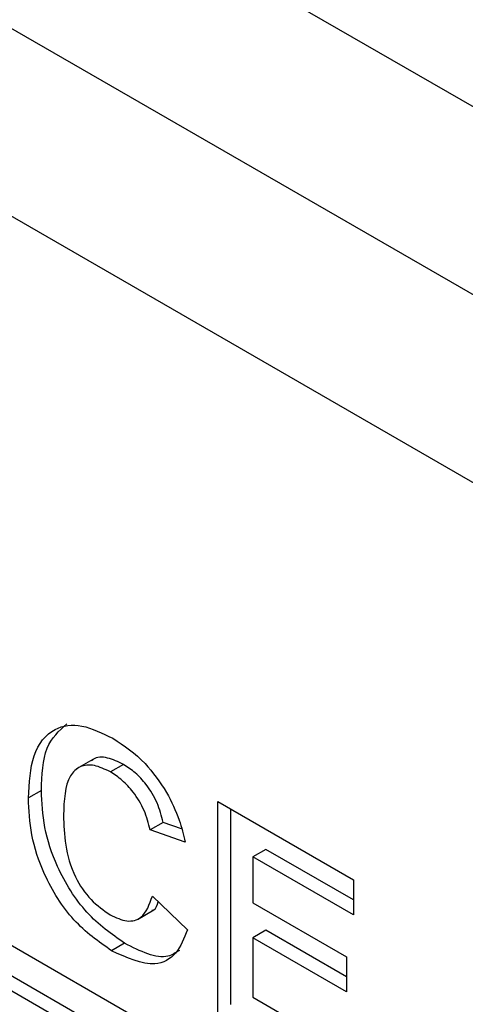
# Model space of a CAD drawing. Header units: inches. Extents: x 0.3 to 33.8, y 0.2 to 21.7.
# Tile 199 of 209: x 31.7213 to 31.7697, y 13.4944 to 13.6014. Entities that reach past the tile are written whole.
import ezdxf

# ---------------------------------------------------------------- set-up
doc = ezdxf.new("R2010")
doc.units = ezdxf.units.IN
doc.header["$MEASUREMENT"] = 0

msp = doc.modelspace()

# ---------------------------------------------------------------- linework, layer by layer
at = {"color": 7, "linetype": 'Continuous', "lineweight": 25}
for p, q in [((31.84778310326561, 13.54730203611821), (30.94622195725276, 14.06776220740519)), ((31.83010543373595, 13.53709693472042), (30.92854428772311, 14.0575571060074)), ((31.83010543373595, 13.53709693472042), (31.40584136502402, 13.78201936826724)), ((31.81242776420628, 13.52689183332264), (31.38816369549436, 13.77181426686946)), ((31.7666072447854, 13.47413899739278), (31.62942852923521, 13.55333058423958)), ((31.63084274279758, 13.54924774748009), (31.76802145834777, 13.47005616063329)), ((31.62942852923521, 13.54843133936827), (31.7666072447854, 13.46923975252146)), ((31.72922681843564, 13.52103172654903), (31.72745905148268, 13.52001121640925)), ((31.73255506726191, 13.52049123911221), (31.73114085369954, 13.51967483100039)), ((31.72365504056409, 13.51766457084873), (31.72224082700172, 13.5168481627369)), ((31.74280131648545, 13.51646079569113), (31.75752364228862, 13.50796177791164)), ((31.74280131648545, 13.49359765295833), (31.74280131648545, 13.51646079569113)), ((31.74421553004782, 13.49441406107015), (31.74421553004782, 13.51564438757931)), ((31.73685436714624, 13.51419878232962), (31.73544015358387, 13.51338237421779)), ((31.73885852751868, 13.51350467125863), (31.73685436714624, 13.51419878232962)), ((31.73924765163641, 13.51206370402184), (31.73544015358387, 13.51338237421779)), ((31.74802302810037, 13.51126865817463), (31.74660881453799, 13.51045225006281)), ((31.74660881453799, 13.51045225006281), (31.74660881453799, 13.50546925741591)), ((31.75752364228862, 13.50415125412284), (31.74660881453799, 13.51045225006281)), ((31.75752364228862, 13.50578407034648), (31.74802302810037, 13.51126865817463)), ((31.75752364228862, 13.50796177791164), (31.75752364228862, 13.50415125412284)), ((31.73569398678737, 13.50620102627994), (31.73950148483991, 13.5025374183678)), ((31.74660881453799, 13.50546925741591), (31.75676214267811, 13.49960786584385)), ((31.73408427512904, 13.50366391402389), (31.73585204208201, 13.50468442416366)), ((31.74802302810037, 13.50247514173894), (31.74660881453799, 13.50165873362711)), ((31.75676214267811, 13.4974301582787), (31.74802302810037, 13.50247514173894)), ((31.73268595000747, 13.50106994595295), (31.73127173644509, 13.50025353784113)), ((31.74660881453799, 13.50165873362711), (31.74660881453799, 13.4952101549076)), ((31.75676214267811, 13.49579734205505), (31.74660881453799, 13.50165873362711)), ((31.75676214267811, 13.49960786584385), (31.75676214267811, 13.49579734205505)), ((31.74660881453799, 13.4952101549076), (31.75777747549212, 13.48876262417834))]:
    msp.add_line(p, q, dxfattribs=at)
for points, knots in [([(31.72224082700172, 13.5168481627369), (31.72232954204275, 13.51847680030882), (31.72250641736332, 13.52172389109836), (31.72472970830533, 13.52454874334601), (31.72798440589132, 13.52499928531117), (31.73026490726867, 13.52388819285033), (31.73140658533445, 13.52333195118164)], [0, 0, 0, 0, 0.2806884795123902, 0.5596217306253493, 0.7795352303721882, 1, 1, 1, 1]), ([(31.72365504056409, 13.51766457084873), (31.72371652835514, 13.51933783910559), (31.72383469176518, 13.52255342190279), (31.72557305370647, 13.52414185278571), (31.72640683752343, 13.52490372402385)], [0, 0, 0, 0, 0.5203623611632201, 1, 1, 1, 1]), ([(31.73140658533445, 13.52333195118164), (31.73262202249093, 13.52252784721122), (31.73479278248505, 13.52109172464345), (31.73649543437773, 13.51857053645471), (31.73724474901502, 13.51746099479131)], [0, 0, 0, 0, 0.5599131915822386, 1, 1, 1, 1]), ([(31.73255506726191, 13.52049123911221), (31.73197198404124, 13.52076720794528), (31.73080681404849, 13.52131867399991), (31.72956741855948, 13.5213425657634), (31.72915611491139, 13.520931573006), (31.72909219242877, 13.52086769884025)], [0, 0, 0, 0, 0.4582974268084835, 0.9158116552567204, 1, 1, 1, 1]), ([(31.73114085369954, 13.51967483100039), (31.73054877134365, 13.51996406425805), (31.72936561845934, 13.5205420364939), (31.72779842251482, 13.52037633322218), (31.72620352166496, 13.51888650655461), (31.72611231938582, 13.51659345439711), (31.72604832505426, 13.5149844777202)], [0, 0, 0, 0, 0.1871500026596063, 0.3739801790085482, 0.5607377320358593, 1, 1, 1, 1]), ([(31.73685436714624, 13.51419878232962), (31.7366789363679, 13.51490700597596), (31.73632831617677, 13.51632247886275), (31.73516272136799, 13.51823166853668), (31.73385351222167, 13.51965232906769), (31.73298807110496, 13.52021148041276), (31.73255506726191, 13.52049123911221)], [0, 0, 0, 0, 0.2798299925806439, 0.5592749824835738, 0.7794932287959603, 0.9999999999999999, 0.9999999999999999, 0.9999999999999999, 0.9999999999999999]), ([(31.73544015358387, 13.51338237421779), (31.73526472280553, 13.51409059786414), (31.7349141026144, 13.51550607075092), (31.73374850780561, 13.51741526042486), (31.73243929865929, 13.51883592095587), (31.73157385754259, 13.51939507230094), (31.73114085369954, 13.51967483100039)], [0, 0, 0, 0, 0.2798299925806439, 0.5592749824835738, 0.7794932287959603, 0.9999999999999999, 0.9999999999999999, 0.9999999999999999, 0.9999999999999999]), ([(31.73127173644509, 13.50025353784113), (31.72985842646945, 13.50124853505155), (31.72703400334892, 13.5032369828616), (31.72394183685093, 13.50817434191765), (31.72242645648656, 13.51290688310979), (31.72230275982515, 13.51553320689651), (31.72224082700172, 13.5168481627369)], [0, 0, 0, 0, 0.2795713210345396, 0.5587080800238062, 0.7790526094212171, 1, 1, 1, 1]), ([(31.73268595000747, 13.50106994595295), (31.73127264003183, 13.50206494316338), (31.7284482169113, 13.50405339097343), (31.7253560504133, 13.50899075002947), (31.72384067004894, 13.51372329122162), (31.72371697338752, 13.51634961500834), (31.72365504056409, 13.51766457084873)], [0, 0, 0, 0, 0.2795713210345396, 0.5587080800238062, 0.7790526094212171, 1, 1, 1, 1]), ([(31.73724474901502, 13.51746099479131), (31.73774788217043, 13.51645921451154), (31.73864800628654, 13.51466699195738), (31.73906412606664, 13.5128604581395), (31.73924765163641, 13.51206370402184)], [0, 0, 0, 0, 0.5589597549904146, 1, 1, 1, 1]), ([(31.72604832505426, 13.5149844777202), (31.72607874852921, 13.51392442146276), (31.72613936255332, 13.51181242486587), (31.72705325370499, 13.50847268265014), (31.72898054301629, 13.50563375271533), (31.73040448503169, 13.50464709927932), (31.73111705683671, 13.50415335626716)], [0, 0, 0, 0, 0.2813455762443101, 0.5605371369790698, 0.7800831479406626, 1, 1, 1, 1]), ([(31.73111705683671, 13.50415335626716), (31.73174065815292, 13.50386500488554), (31.73298676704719, 13.50328880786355), (31.73487350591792, 13.50379977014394), (31.73538284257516, 13.50529041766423), (31.73569398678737, 13.50620102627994)], [0, 0, 0, 0, 0.280473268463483, 0.5604546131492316, 1, 1, 1, 1]), ([(31.73564421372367, 13.5046500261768), (31.73571878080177, 13.50466327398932), (31.73610640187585, 13.50473213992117), (31.73623235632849, 13.50520401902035), (31.73633408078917, 13.50558512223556)], [0, 0, 0, 0, 0.1923710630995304, 1, 1, 1, 1]), ([(31.73950148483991, 13.5025374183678), (31.73914832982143, 13.50160921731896), (31.73844346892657, 13.49975662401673), (31.73564149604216, 13.49825568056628), (31.73292778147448, 13.49949639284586), (31.73127173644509, 13.50025353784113)], [0, 0, 0, 0, 0.2812764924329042, 0.5613987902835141, 1, 1, 1, 1]), ([(31.73862838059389, 13.5003006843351), (31.7382348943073, 13.50003879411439), (31.73672146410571, 13.499031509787), (31.73440220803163, 13.50020302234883), (31.73268595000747, 13.50106994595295)], [0, 0, 0, 0, 0.2599963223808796, 1, 1, 1, 1])]:
    msp.add_open_spline(points, degree=3, knots=knots, dxfattribs=at)

doc.saveas('drawing.dxf')
